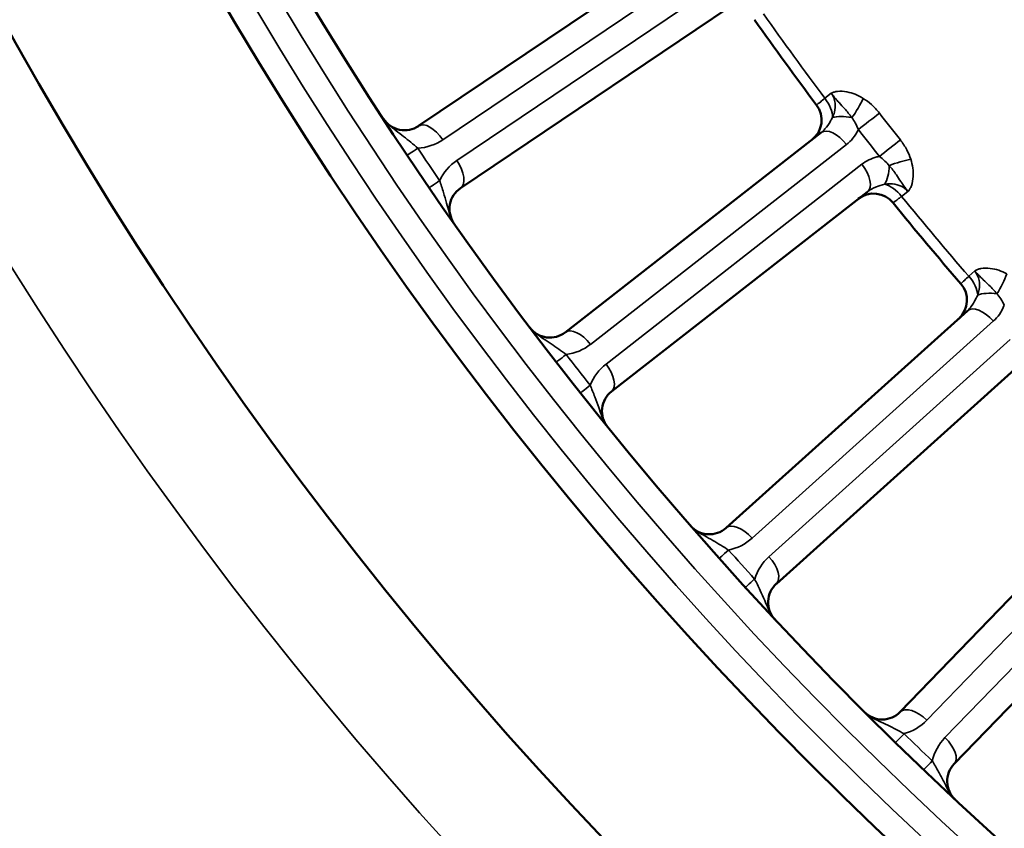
# Model space of a CAD drawing. Header units: inches. Extents: x 0 to 93.5, y 0 to 66.1.
# Tile 8 of 256: x 25.8 to 27.3, y 33 to 34.2. Entities that reach past the tile are written whole.
import ezdxf

# ---------------------------------------------------------------- set-up
doc = ezdxf.new("R2010")
doc.units = ezdxf.units.IN
doc.header["$LTSCALE"] = 4
doc.header["$MEASUREMENT"] = 0
for name, color, linetype, lineweight in [('Dimension (ANSI)', 7, 'Continuous', 25), ('Visible (ANSI)', 7, 'Continuous', 50), ('Visible Narrow (ANSI)', 7, 'Continuous', 35)]:
    doc.layers.add(name, color=color, linetype=linetype, lineweight=lineweight)
doc.styles.add('Note Text (ANSI)', font='arial.ttf')
doc.dimstyles.new('Default (ANSI)', dxfattribs={"dimscale": 4, "dimtxt": 0.24, "dimasz": 0.098425, "dimexe": 0.125, "dimexo": 0.0625, "dimgap": 0.031496, "dimtad": 0, "dimtih": 1, "dimtoh": 1, "dimrnd": 1e-08, "dimzin": 4, "dimdsep": 46, "dimtxsty": 'Note Text (ANSI)', "dimcen": 0.09, "dimdle": 0.393701, "dimclrd": 256, "dimclre": 256, "dimclrt": 256, "dimadec": 0, "dimazin": 1, "dimtfac": 0.5, "dimtofl": 0, "dimtmove": 0, "dimatfit": 3, "dimfxl": 1, "dimtolj": 1, "dimtzin": 4, "dimlwd": -1, "dimlwe": -1, "dimarcsym": 0})

# ---------------------------------------------------------------- blocks, each defined once
blk = doc.blocks.new('*D15')
at = {"layer": 'Defpoints', "color": 0, "transparency": 16777216}
for p in [(20.917, 37.0205), (41.4682, 37.0205), (41.4682, 20.4817)]:
    blk.add_point(p, dxfattribs=at)
at = {"layer": 'Dimension (ANSI)', "transparency": 16777216}
for p, q in [((20.917, 36.7705), (20.917, 19.9817)), ((41.4682, 36.7705), (41.4682, 19.9817)), ((21.3107, 20.4817), (41.0745, 20.4817))]:
    blk.add_line(p, q, dxfattribs=at)
for points in [[(21.3107, 20.5473), (21.3107, 20.4161), (20.917, 20.4817)], [(41.0745, 20.5473), (41.0745, 20.4161), (41.4682, 20.4817)]]:
    blk.add_solid(points, dxfattribs=at)
at = {"layer": 'Dimension (ANSI)', "transparency": 16777216, "insert": (29.5611, 21.588), "char_height": 0.96, "attachment_point": 1, "style": 'Note Text (ANSI)'}
blk.add_mtext('\\A1;20.55', dxfattribs=at)
blk = doc.blocks.new('*D16')
at = {"layer": 'Defpoints', "color": 0, "transparency": 16777216}
for p in [(15.4446, 45.9182), (30.9951, 45.9182), (21.6498, 28.5826)]:
    blk.add_point(p, dxfattribs=at)
at = {"layer": 'Dimension (ANSI)', "transparency": 16777216}
for p, q in [((30.7451, 45.9182), (14.9446, 45.9182)), ((15.4446, 28.9763), (15.4446, 45.5245)), ((21.3998, 28.5826), (14.9446, 28.5826))]:
    blk.add_line(p, q, dxfattribs=at)
for points in [[(15.379, 45.5245), (15.5102, 45.5245), (15.4446, 45.9182)], [(15.379, 28.9763), (15.5102, 28.9763), (15.4446, 28.5826)]]:
    blk.add_solid(points, dxfattribs=at)
at = {"layer": 'Dimension (ANSI)', "transparency": 16777216, "insert": (14.3376, 35.6778), "char_height": 0.96, "attachment_point": 1, "rotation": 90, "style": 'Note Text (ANSI)'}
blk.add_mtext('\\A1;17.34', dxfattribs=at)

msp = doc.modelspace()

# ---------------------------------------------------------------- linework, layer by layer
at = {"layer": 'Visible (ANSI)'}
for p, q in [((26.851, 34.3602), (26.4276, 34.0746)), ((26.4936, 33.9767), (26.917, 34.2623)), ((27.0609, 34.0643), (26.6584, 33.7498)), ((26.7311, 33.6568), (27.1336, 33.9712)), ((27.2909, 33.7837), (26.9114, 33.442)), ((26.9904, 33.3542), (27.3699, 33.696)), ((27.5399, 33.5199), (27.1851, 33.1525)), ((27.2701, 33.0705), (27.6249, 33.4379))]:
    msp.add_line(p, q, dxfattribs=at)
for radius in [8.189, 6.1811, 5.8661, 5.748]:
    msp.add_circle((31.1926, 37.2174), radius, dxfattribs=at)
for centre, radius, start, end in [((31.1926, 37.2174), 5.1772, 215.0811, 216.9189), ((27.022, 34.0839), 0.0394, 308, 36.9189), ((26.4056, 34.1072), 0.0394, 213.0121, 304), ((26.5156, 33.944), 0.0394, 124, 214.9879), ((27.1432, 33.9288), 0.0394, 39.0811, 128), ((31.1926, 37.2174), 5.1772, 219.0811, 220.9189), ((27.2508, 33.8006), 0.0394, 312, 40.9189), ((26.6342, 33.7809), 0.0394, 217.0121, 308), ((26.7554, 33.6257), 0.0394, 128, 218.9879), ((26.885, 33.4713), 0.0394, 221.0121, 312), ((27.0167, 33.325), 0.0394, 132, 222.9879), ((27.1568, 33.1799), 0.0394, 225.0121, 316), ((27.2984, 33.0432), 0.0394, 136, 226.9879)]:
    msp.add_arc(centre, radius, start, end, dxfattribs=at)
at = {"layer": 'Visible Narrow (ANSI)'}
for p, q in [((26.4659, 34.0529), (26.8893, 34.3385)), ((26.9113, 34.3059), (26.4879, 34.0203)), ((27.0667, 34.1182), (27.0766, 34.126)), ((26.6982, 33.7309), (27.1006, 34.0454)), ((27.1249, 34.0143), (26.7224, 33.6999)), ((27.1973, 33.9716), (27.1873, 33.9638)), ((27.2929, 33.838), (27.3023, 33.8464)), ((26.9523, 33.4259), (27.3319, 33.7677)), ((27.3582, 33.7384), (26.9787, 33.3967)), ((27.2271, 33.1394), (27.5819, 33.5067)), ((27.6102, 33.4794), (27.2555, 33.112))]:
    msp.add_line(p, q, dxfattribs=at)
for radius in [6.3662, 5.8268, 5.7874]:
    msp.add_circle((31.1926, 37.2174), radius, dxfattribs=at)
for centre, radius, start, end in [((31.1926, 37.2174), 5.1602, 215.0882, 216.9118), ((26.4219, 34.1182), 0.0787, 273.3542, 304), ((31.1763, 37.2064), 5.7087, 213.6921, 214.3079), ((26.532, 33.955), 0.0787, 124, 154.6458), ((31.1926, 37.2174), 5.1602, 219.0882, 220.9118), ((26.6497, 33.793), 0.0787, 277.3542, 308), ((31.1771, 37.2053), 5.7087, 217.6921, 218.3079), ((26.7709, 33.6379), 0.0787, 128, 158.6458), ((26.8996, 33.4844), 0.0787, 281.3542, 312), ((31.178, 37.2042), 5.7087, 221.6921, 222.3079), ((27.0314, 33.3381), 0.0787, 132, 162.6458), ((27.1705, 33.1941), 0.0787, 285.3542, 316), ((31.1789, 37.2032), 5.7087, 225.6921, 226.3079), ((27.3121, 33.0573), 0.0787, 136, 166.6458)]:
    msp.add_arc(centre, radius, start, end, dxfattribs=at)
for centre, major_axis, ratio, start_param, end_param in [((27.0487, 34.1047), (0.0242, -0.031), 0.5698, 0.629236, 1.559974), ((27.1091, 34.1046), (0.0207, 0.0335), 0.23794, 4.336885, 5.267623), ((27.1087, 34.0708), (0.0381, -0.01), 0.417627, 1.675906, 2.580298), ((27.1348, 34.0812), (-0.0311, -0.0242), 0.001641, 1.0472, 2.169907), ((32.7383, 38.425), (-5.0245, 6.4311), 0.866025, 1.567514, 1.574079), ((26.4496, 34.0419), (-0.022, 0.0326), 0.5, 4.712389, 6.283185), ((32.7295, 38.4182), (5.0464, -6.459), 0.866025, 4.709107, 4.715671), ((27.0851, 34.0332), (-0.0242, 0.031), 0.5, 4.712389, 6.283185), ((27.1679, 34.0388), (0.031, 0.0243), 0.001641, 0.971686, 2.094393), ((26.4428, 34.0506), (-0.0328, -0.0218), 0.003103, 0, 1.047206), ((27.1844, 34.0082), (-0.0375, -0.012), 0.23794, 4.157155, 5.087893), ((26.4716, 34.0093), (0.022, -0.0326), 0.5, 0, 1.570796), ((27.1094, 34.0022), (0.0242, -0.031), 0.5, 0, 1.570796), ((27.1515, 34.0161), (0.0005, -0.0394), 0.417627, 0.561295, 1.465687), ((26.4771, 33.9997), (-0.0325, -0.0222), 0.003103, 5.235979, 6.283185), ((27.1699, 33.9496), (0.0242, -0.031), 0.5698, 1.581619, 2.512357), ((27.276, 33.8233), (0.0263, -0.0293), 0.5698, 0.629236, 1.559974), ((27.3362, 33.8273), (0.0183, 0.0349), 0.23794, 4.336885, 5.267623), ((27.3382, 33.7936), (0.0387, -0.0073), 0.417627, 1.675906, 2.580298), ((27.3172, 33.7545), (-0.0263, 0.0293), 0.5, 4.712389, 6.283185), ((26.6827, 33.7188), (-0.0242, 0.031), 0.5, 4.712389, 6.283185), ((26.6753, 33.727), (-0.0312, -0.0241), 0.003103, 0, 1.047206), ((26.7069, 33.6878), (0.0242, -0.031), 0.5, 0, 1.570796), ((26.7131, 33.6787), (-0.0309, -0.0244), 0.003103, 5.235979, 6.283185), ((26.9377, 33.4127), (-0.0263, 0.0293), 0.5, 4.712389, 6.283185), ((26.9298, 33.4204), (-0.0294, -0.0262), 0.003103, 0, 1.047206), ((26.964, 33.3835), (0.0263, -0.0293), 0.5, 0, 1.570796), ((26.9708, 33.3748), (-0.0291, -0.0265), 0.003103, 5.235979, 6.283185), ((27.2135, 33.1252), (-0.0283, 0.0273), 0.5, 4.712389, 6.283185), ((27.205, 33.1323), (-0.0275, -0.0282), 0.003103, 0, 1.047206), ((27.2418, 33.0979), (0.0283, -0.0273), 0.5, 0, 1.570796), ((27.2492, 33.0897), (-0.0272, -0.0285), 0.003103, 5.235979, 6.283185)]:
    msp.add_ellipse(centre, major_axis=major_axis, ratio=ratio, start_param=start_param, end_param=end_param, dxfattribs=at)
for points, knots in [([(27.1268, 34.118), (27.1228, 34.1205), (27.1186, 34.1227), (27.11, 34.1261), (27.1057, 34.1274), (27.1013, 34.1282), (27.0964, 34.1292), (27.0913, 34.1295), (27.0848, 34.1288), (27.0831, 34.1285), (27.0805, 34.1278), (27.0797, 34.1275), (27.0784, 34.127), (27.0779, 34.1267), (27.0772, 34.1264), (27.077, 34.1263), (27.0768, 34.1261), (27.0767, 34.1261), (27.0767, 34.126), (27.0767, 34.126), (27.0767, 34.126), (27.0766, 34.126), (27.0766, 34.126), (27.0766, 34.126), (27.0766, 34.126), (27.0766, 34.126), (27.0766, 34.126)], [-0.1483747, -0.1483747, -0.1483747, -0.1483747, -0.1112792, -0.1112792, -0.0741838, -0.0741838, -0.0741838, -0.0316406, -0.0316406, -0.0158167, -0.0158167, -0.0079047, -0.0079047, -0.0028304, -0.0028304, -0.0007972, -0.0007972, -0.0002391, -0.0002391, -0.0000793, -0.0000793, -0.000036, -0.000036, -0.0000144, -0.0000144, 0.0000072, 0.0000072, 0.0000072, 0.0000072]), ([(27.0667, 34.1182), (27.0642, 34.1162), (27.0619, 34.1143), (27.057, 34.1103), (27.0549, 34.1087), (27.0537, 34.1077), (27.0535, 34.1075), (27.0535, 34.1075)], [0, 0, 0, 0, 0.060011, 0.060011, 0.1560285, 0.1560285, 0.1920118, 0.1920118, 0.1920118, 0.1920118]), ([(27.0766, 34.126), (27.0768, 34.1258), (27.0768, 34.1258), (27.0769, 34.1257), (27.0769, 34.1256), (27.077, 34.1255), (27.0771, 34.1254), (27.0773, 34.1251), (27.0774, 34.125), (27.0779, 34.1243), (27.0782, 34.1241), (27.0791, 34.1228), (27.0796, 34.1223), (27.0811, 34.1205), (27.0818, 34.1196), (27.0835, 34.1176), (27.0843, 34.1167), (27.0866, 34.114), (27.0879, 34.1126), (27.0923, 34.1078), (27.0949, 34.1049), (27.0974, 34.1021), (27.0996, 34.0997), (27.1016, 34.0973), (27.1054, 34.0926), (27.1072, 34.0901), (27.1089, 34.0877)], [-0.0000072, -0.0000072, -0.0000072, -0.0000072, 0.0000144, 0.0000144, 0.000036, 0.000036, 0.0000793, 0.0000793, 0.0002391, 0.0002391, 0.0007972, 0.0007972, 0.0028304, 0.0028304, 0.0079047, 0.0079047, 0.0158167, 0.0158167, 0.0316406, 0.0316406, 0.0741838, 0.0741838, 0.0741838, 0.1112792, 0.1112792, 0.1483747, 0.1483747, 0.1483747, 0.1483747]), ([(27.0766, 34.126), (27.08, 34.1216), (27.082, 34.1163), (27.0832, 34.106), (27.0828, 34.1013), (27.081, 34.0936), (27.08, 34.0907), (27.0787, 34.0878)], [-1.5053388, -1.5053388, -1.5053388, -1.5053388, -1.4223071, -1.4223071, -1.3564791, -1.3564791, -1.3153365, -1.3153365, -1.3153365, -1.3153365]), ([(27.1524, 34.0948), (27.1486, 34.0997), (27.1443, 34.1042), (27.1357, 34.112), (27.1313, 34.1152), (27.1268, 34.118)], [-0.08937438, -0.08937438, -0.08937438, -0.08937438, -0.04206682, -0.04206682, 0, 0, 0, 0]), ([(26.4265, 34.0396), (26.4229, 34.0426), (26.4192, 34.0457), (26.4117, 34.0519), (26.4079, 34.0549), (26.404, 34.058), (26.4001, 34.0611), (26.3961, 34.0641), (26.3897, 34.069), (26.3877, 34.0706), (26.3836, 34.0739), (26.3817, 34.0754), (26.3785, 34.0785), (26.3778, 34.0792), (26.3764, 34.0807), (26.3758, 34.0813), (26.3746, 34.0829), (26.3743, 34.0833), (26.3736, 34.0842), (26.3735, 34.0844), (26.3732, 34.0848), (26.3731, 34.0849), (26.373, 34.0851), (26.3728, 34.0853), (26.3726, 34.0858)], [0, 0, 0, 0, 0.0566386, 0.0566386, 0.1115465, 0.1115465, 0.1115465, 0.1664545, 0.1664545, 0.1915781, 0.1915781, 0.2124246, 0.2124246, 0.2177588, 0.2177588, 0.2215388, 0.2215388, 0.2226832, 0.2226832, 0.2229871, 0.2229871, 0.2230401, 0.2230401, 0.223093, 0.223093, 0.223093, 0.223093]), ([(27.0787, 34.0878), (27.0775, 34.0858), (27.0764, 34.0839), (27.0725, 34.0773), (27.0698, 34.0733), (27.0649, 34.0678), (27.063, 34.0659), (27.0609, 34.0643)], [-0.129604, -0.129604, -0.129604, -0.129604, -0.1061449, -0.1061449, -0.040825, -0.040825, 0, 0, 0, 0]), ([(27.1089, 34.0877), (27.1109, 34.0851), (27.1127, 34.0822), (27.1162, 34.076), (27.1179, 34.0726), (27.1193, 34.0691)], [0, 0, 0, 0, 0.04206682, 0.04206682, 0.08937438, 0.08937438, 0.08937438, 0.08937438]), ([(27.1006, 34.0454), (27.1043, 34.0482), (27.1076, 34.0515), (27.1141, 34.0594), (27.1169, 34.0641), (27.1193, 34.0691)], [0, 0, 0, 0, 0.04082497, 0.04082497, 0.08802318, 0.08802318, 0.08802318, 0.08802318]), ([(27.2017, 34.0221), (27.2001, 34.0272), (27.198, 34.0322), (27.1926, 34.0425), (27.1892, 34.0477), (27.1853, 34.0526)], [-0.08937438, -0.08937438, -0.08937438, -0.08937438, -0.04730953, -0.04730953, 0, 0, 0, 0]), ([(27.1524, 34.0267), (27.1511, 34.0264), (27.1497, 34.0261), (27.1398, 34.0236), (27.1317, 34.0197), (27.1249, 34.0143)], [0.04155794, 0.04155794, 0.04155794, 0.04155794, 0.05326496, 0.05326496, 0.12966332, 0.12966332, 0.12966332, 0.12966332]), ([(27.1524, 34.0267), (27.1554, 34.0245), (27.1584, 34.022), (27.1635, 34.0171), (27.1659, 34.0147), (27.168, 34.0121)], [0, 0, 0, 0, 0.04730953, 0.04730953, 0.08937438, 0.08937438, 0.08937438, 0.08937438]), ([(27.1973, 33.9716), (27.1973, 33.9716), (27.1973, 33.9716), (27.1973, 33.9716), (27.1973, 33.9716), (27.1973, 33.9716), (27.1973, 33.9716), (27.1973, 33.9716), (27.1974, 33.9716), (27.1974, 33.9716), (27.1975, 33.9717), (27.1977, 33.9719), (27.1978, 33.972), (27.1983, 33.9726), (27.1987, 33.973), (27.1995, 33.9742), (27.2, 33.9749), (27.2012, 33.9772), (27.202, 33.9788), (27.2043, 33.985), (27.2052, 33.9899), (27.2054, 33.995), (27.2057, 33.9994), (27.2055, 34.0039), (27.2042, 34.013), (27.2031, 34.0176), (27.2017, 34.0221)], [-0.148382, -0.148382, -0.148382, -0.148382, -0.1483603, -0.1483603, -0.1483387, -0.1483387, -0.1482955, -0.1482955, -0.1481357, -0.1481357, -0.1475776, -0.1475776, -0.1455443, -0.1455443, -0.14047, -0.14047, -0.132558, -0.132558, -0.1167341, -0.1167341, -0.074191, -0.074191, -0.074191, -0.0370955, -0.0370955, 0, 0, 0, 0]), ([(27.168, 34.0121), (27.1699, 34.0099), (27.1718, 34.0076), (27.1755, 34.0027), (27.1773, 34.0002), (27.1792, 33.9975), (27.1813, 33.9944), (27.1834, 33.9912), (27.187, 33.9858), (27.1881, 33.9842), (27.1901, 33.9813), (27.1908, 33.9802), (27.1924, 33.9781), (27.193, 33.9772), (27.1944, 33.9753), (27.1948, 33.9748), (27.1958, 33.9735), (27.196, 33.9732), (27.1965, 33.9726), (27.1966, 33.9724), (27.1968, 33.9721), (27.1969, 33.9721), (27.197, 33.9719), (27.197, 33.9719), (27.1971, 33.9718), (27.1971, 33.9718), (27.1973, 33.9716)], [0, 0, 0, 0, 0.0370955, 0.0370955, 0.074191, 0.074191, 0.074191, 0.1167341, 0.1167341, 0.132558, 0.132558, 0.14047, 0.14047, 0.1455443, 0.1455443, 0.1475776, 0.1475776, 0.1481357, 0.1481357, 0.1482955, 0.1482955, 0.1483387, 0.1483387, 0.1483603, 0.1483603, 0.148382, 0.148382, 0.148382, 0.148382]), ([(26.4834, 33.9214), (26.4831, 33.9219), (26.4829, 33.9221), (26.4828, 33.9223), (26.4827, 33.9224), (26.4825, 33.9228), (26.4823, 33.923), (26.4817, 33.924), (26.4815, 33.9244), (26.4805, 33.9261), (26.4801, 33.9269), (26.4793, 33.9288), (26.4789, 33.9297), (26.4772, 33.9338), (26.4765, 33.9361), (26.4742, 33.9439), (26.473, 33.9485), (26.4701, 33.9588), (26.4685, 33.9644), (26.4648, 33.9763), (26.4628, 33.9827), (26.4608, 33.9887)], [-0.0000114, -0.0000114, -0.0000114, -0.0000114, 0.0000415, 0.0000415, 0.0000945, 0.0000945, 0.0003984, 0.0003984, 0.0015428, 0.0015428, 0.0053228, 0.0053228, 0.010657, 0.010657, 0.0315035, 0.0315035, 0.0812568, 0.0812568, 0.1459688, 0.1459688, 0.2230816, 0.2230816, 0.2230816, 0.2230816]), ([(27.1336, 33.9712), (27.1375, 33.9742), (27.1421, 33.9766), (27.1514, 33.9801), (27.1556, 33.9813), (27.1607, 33.9828)], [-0.1296633, -0.1296633, -0.1296633, -0.1296633, -0.053265, -0.053265, 0, 0, 0, 0]), ([(27.1607, 33.9828), (27.1635, 33.9833), (27.1664, 33.9836), (27.1793, 33.9836), (27.1888, 33.9803), (27.1959, 33.9731), (27.1966, 33.9724), (27.1973, 33.9716)], [-1.3153369, -1.3153369, -1.3153369, -1.3153369, -1.2779604, -1.2779604, -1.1411404, -1.1411404, -1.1253346, -1.1253346, -1.1253346, -1.1253346]), ([(27.1738, 33.9536), (27.1738, 33.9536), (27.1749, 33.9544), (27.1785, 33.9571), (27.1804, 33.9585), (27.1841, 33.9613), (27.1857, 33.9625), (27.1873, 33.9638)], [0, 0, 0, 0, 0.091372, 0.091372, 0.1533042, 0.1533042, 0.1920118, 0.1920118, 0.1920118, 0.1920118]), ([(27.3529, 33.842), (27.3487, 33.8442), (27.3444, 33.846), (27.3356, 33.8489), (27.3312, 33.8499), (27.3268, 33.8504), (27.3218, 33.851), (27.3167, 33.8509), (27.3103, 33.8498), (27.3085, 33.8493), (27.3061, 33.8484), (27.3053, 33.8481), (27.304, 33.8475), (27.3035, 33.8472), (27.3029, 33.8468), (27.3027, 33.8467), (27.3025, 33.8465), (27.3024, 33.8465), (27.3024, 33.8465), (27.3023, 33.8464), (27.3023, 33.8464), (27.3023, 33.8464), (27.3023, 33.8464), (27.3023, 33.8464), (27.3023, 33.8464), (27.3023, 33.8464), (27.3023, 33.8464)], [-0.1483747, -0.1483747, -0.1483747, -0.1483747, -0.1112792, -0.1112792, -0.0741838, -0.0741838, -0.0741838, -0.0316406, -0.0316406, -0.0158167, -0.0158167, -0.0079047, -0.0079047, -0.0028304, -0.0028304, -0.0007972, -0.0007972, -0.0002391, -0.0002391, -0.0000793, -0.0000793, -0.000036, -0.000036, -0.0000144, -0.0000144, 0.0000072, 0.0000072, 0.0000072, 0.0000072]), ([(27.2929, 33.838), (27.2906, 33.8358), (27.2884, 33.8337), (27.2838, 33.8294), (27.2818, 33.8276), (27.2807, 33.8265), (27.2805, 33.8264), (27.2805, 33.8264)], [0, 0, 0, 0, 0.060011, 0.060011, 0.1560285, 0.1560285, 0.1920118, 0.1920118, 0.1920118, 0.1920118]), ([(27.3023, 33.8464), (27.3025, 33.8462), (27.3025, 33.8462), (27.3026, 33.8461), (27.3026, 33.846), (27.3027, 33.8459), (27.3028, 33.8459), (27.3031, 33.8456), (27.3032, 33.8454), (27.3037, 33.8448), (27.304, 33.8446), (27.305, 33.8434), (27.3055, 33.8429), (27.3071, 33.8412), (27.3079, 33.8404), (27.3097, 33.8385), (27.3106, 33.8376), (27.3131, 33.8352), (27.3145, 33.8338), (27.3192, 33.8293), (27.322, 33.8267), (27.3247, 33.824), (27.327, 33.8218), (27.3292, 33.8196), (27.3333, 33.8151), (27.3353, 33.8128), (27.3372, 33.8105)], [-0.0000072, -0.0000072, -0.0000072, -0.0000072, 0.0000144, 0.0000144, 0.000036, 0.000036, 0.0000793, 0.0000793, 0.0002391, 0.0002391, 0.0007972, 0.0007972, 0.0028304, 0.0028304, 0.0079047, 0.0079047, 0.0158167, 0.0158167, 0.0316406, 0.0316406, 0.0741838, 0.0741838, 0.0741838, 0.1112792, 0.1112792, 0.1483747, 0.1483747, 0.1483747, 0.1483747]), ([(27.3023, 33.8464), (27.3059, 33.8423), (27.3083, 33.8371), (27.3102, 33.827), (27.3102, 33.8222), (27.3089, 33.8144), (27.3081, 33.8114), (27.3071, 33.8085)], [-1.5053387, -1.5053387, -1.5053387, -1.5053387, -1.4223073, -1.4223073, -1.356479, -1.356479, -1.3153364, -1.3153364, -1.3153364, -1.3153364]), ([(27.3071, 33.8085), (27.306, 33.8063), (27.305, 33.8044), (27.3015, 33.7975), (27.2992, 33.7934), (27.2947, 33.7875), (27.2928, 33.7855), (27.2909, 33.7837)], [-0.129604, -0.129604, -0.129604, -0.129604, -0.1061449, -0.1061449, -0.040825, -0.040825, 0, 0, 0, 0]), ([(27.3372, 33.8105), (27.3393, 33.808), (27.3413, 33.8053), (27.3453, 33.7993), (27.3472, 33.796), (27.3488, 33.7926)], [0, 0, 0, 0, 0.04206682, 0.04206682, 0.08937438, 0.08937438, 0.08937438, 0.08937438]), ([(27.3319, 33.7677), (27.3353, 33.7708), (27.3384, 33.7743), (27.3443, 33.7826), (27.3468, 33.7875), (27.3488, 33.7926)], [0, 0, 0, 0, 0.04082497, 0.04082497, 0.08802318, 0.08802318, 0.08802318, 0.08802318]), ([(26.6598, 33.7149), (26.656, 33.7176), (26.6521, 33.7205), (26.6442, 33.7261), (26.6402, 33.7289), (26.6361, 33.7317), (26.6319, 33.7345), (26.6277, 33.7372), (26.6211, 33.7416), (26.6189, 33.7431), (26.6146, 33.7461), (26.6126, 33.7475), (26.6092, 33.7503), (26.6085, 33.751), (26.607, 33.7524), (26.6063, 33.753), (26.605, 33.7545), (26.6047, 33.7548), (26.6039, 33.7557), (26.6038, 33.7558), (26.6035, 33.7563), (26.6034, 33.7563), (26.6033, 33.7565), (26.6031, 33.7567), (26.6027, 33.7572)], [0, 0, 0, 0, 0.0566386, 0.0566386, 0.1115465, 0.1115465, 0.1115465, 0.1664545, 0.1664545, 0.1915781, 0.1915781, 0.2124246, 0.2124246, 0.2177588, 0.2177588, 0.2215388, 0.2215388, 0.2226832, 0.2226832, 0.2229871, 0.2229871, 0.2230401, 0.2230401, 0.223093, 0.223093, 0.223093, 0.223093]), ([(26.7248, 33.601), (26.7246, 33.6011), (26.7244, 33.6015), (26.7242, 33.6017), (26.7241, 33.6018), (26.7237, 33.6023), (26.7236, 33.6025), (26.7229, 33.6034), (26.7227, 33.6038), (26.7216, 33.6055), (26.7212, 33.6062), (26.7202, 33.608), (26.7197, 33.6089), (26.7178, 33.6128), (26.7169, 33.6151), (26.714, 33.6227), (26.7125, 33.6272), (26.7089, 33.6373), (26.7069, 33.6428), (26.7024, 33.6544), (26.6999, 33.6607), (26.6976, 33.6665)], [-0.0000173, -0.0000173, -0.0000173, -0.0000173, 0.0000144, 0.0000144, 0.0000945, 0.0000945, 0.0003984, 0.0003984, 0.0015428, 0.0015428, 0.0053198, 0.0053198, 0.010657, 0.010657, 0.0315035, 0.0315035, 0.0812568, 0.0812568, 0.1459688, 0.1459688, 0.2230816, 0.2230816, 0.2230816, 0.2230816]), ([(26.9151, 33.4072), (26.9112, 33.4097), (26.9071, 33.4123), (26.8988, 33.4173), (26.8946, 33.4198), (26.8903, 33.4223), (26.886, 33.4248), (26.8816, 33.4273), (26.8747, 33.4312), (26.8724, 33.4325), (26.8679, 33.4352), (26.8658, 33.4365), (26.8622, 33.4391), (26.8615, 33.4396), (26.8599, 33.4409), (26.8592, 33.4415), (26.8577, 33.4429), (26.8574, 33.4432), (26.8566, 33.444), (26.8564, 33.4442), (26.8561, 33.4446), (26.856, 33.4446), (26.8559, 33.4448), (26.8556, 33.445), (26.8553, 33.4454)], [0, 0, 0, 0, 0.0566386, 0.0566386, 0.1115465, 0.1115465, 0.1115465, 0.1664545, 0.1664545, 0.1915781, 0.1915781, 0.2124246, 0.2124246, 0.2177588, 0.2177588, 0.2215388, 0.2215388, 0.2226832, 0.2226832, 0.2229871, 0.2229871, 0.2230401, 0.2230401, 0.223093, 0.223093, 0.223093, 0.223093]), ([(26.9879, 33.2981), (26.9876, 33.2985), (26.9874, 33.2987), (26.9872, 33.2989), (26.9872, 33.299), (26.9868, 33.2994), (26.9867, 33.2996), (26.9859, 33.3004), (26.9856, 33.3008), (26.9844, 33.3024), (26.984, 33.3031), (26.9828, 33.3048), (26.9823, 33.3057), (26.9801, 33.3095), (26.9791, 33.3117), (26.9757, 33.319), (26.9738, 33.3234), (26.9696, 33.3333), (26.9672, 33.3386), (26.9619, 33.3499), (26.959, 33.3559), (26.9562, 33.3616)], [-0.0000114, -0.0000114, -0.0000114, -0.0000114, 0.0000415, 0.0000415, 0.0000945, 0.0000945, 0.0003984, 0.0003984, 0.0015428, 0.0015428, 0.0053228, 0.0053228, 0.010657, 0.010657, 0.0315035, 0.0315035, 0.0812568, 0.0812568, 0.1459688, 0.1459688, 0.2230816, 0.2230816, 0.2230816, 0.2230816]), ([(27.1913, 33.1181), (27.1872, 33.1203), (27.1829, 33.1226), (27.1743, 33.1271), (27.17, 33.1293), (27.1655, 33.1314), (27.161, 33.1336), (27.1565, 33.1358), (27.1493, 33.1392), (27.1469, 33.1403), (27.1423, 33.1427), (27.1401, 33.1439), (27.1363, 33.1462), (27.1355, 33.1467), (27.1338, 33.1479), (27.1331, 33.1484), (27.1316, 33.1497), (27.1312, 33.15), (27.1304, 33.1507), (27.1302, 33.1509), (27.1298, 33.1513), (27.1297, 33.1514), (27.1295, 33.1516), (27.1291, 33.1519), (27.129, 33.1521)], [0, 0, 0, 0, 0.0566419, 0.0566419, 0.1115495, 0.1115495, 0.1115495, 0.166457, 0.166457, 0.1915781, 0.1915781, 0.2124246, 0.2124246, 0.2177618, 0.2177618, 0.2215388, 0.2215388, 0.2226832, 0.2226832, 0.2229871, 0.2229871, 0.2230672, 0.2230672, 0.2230989, 0.2230989, 0.2230989, 0.2230989]), ([(27.2716, 33.0144), (27.2712, 33.0147), (27.271, 33.0149), (27.2708, 33.0151), (27.2707, 33.0152), (27.2704, 33.0155), (27.2702, 33.0157), (27.2694, 33.0165), (27.2691, 33.0169), (27.2678, 33.0184), (27.2672, 33.0191), (27.266, 33.0207), (27.2654, 33.0215), (27.263, 33.0252), (27.2618, 33.0273), (27.2579, 33.0344), (27.2557, 33.0386), (27.2508, 33.0481), (27.248, 33.0533), (27.242, 33.0642), (27.2387, 33.07), (27.2355, 33.0755)], [-0.0000114, -0.0000114, -0.0000114, -0.0000114, 0.0000415, 0.0000415, 0.0000945, 0.0000945, 0.0003984, 0.0003984, 0.0015428, 0.0015428, 0.0053228, 0.0053228, 0.010657, 0.010657, 0.0315035, 0.0315035, 0.0812568, 0.0812568, 0.1459688, 0.1459688, 0.2230816, 0.2230816, 0.2230816, 0.2230816])]:
    msp.add_open_spline(points, degree=3, knots=knots, dxfattribs=at)

# ---------------------------------------------------------------- dimensions: what is measured, and where the dimension line sits
at = {"layer": 'Dimension (ANSI)'}
for base, p1, p2, angle, picture, middle in [((15.4446, 45.9182), (21.6498, 28.5826), (30.9951, 45.9182), 90, '*D16', (15.4446, 37.2504)), ((41.4682, 20.4817), (20.917, 37.0205), (41.4682, 37.0205), 180, '*D15', (31.1926, 20.4817))]:
    dim = msp.add_linear_dim(base=base, p1=p1, p2=p2, angle=angle, dimstyle='Default (ANSI)', override={"dimgap": 0.031496, "dimtad": 1, "dimtih": 0, "dimtoh": 0, "dimdec": 2, "dimtol": 0, "dimlim": 0, "dimtp": 0, "dimtm": 0, "dimtdec": 2, "dimatfit": 1}, dxfattribs=at)
    dim.commit()
    dim.dimension.update_dxf_attribs({"geometry": picture, "text_midpoint": middle, "dimtype": 160})

doc.saveas('drawing.dxf')
